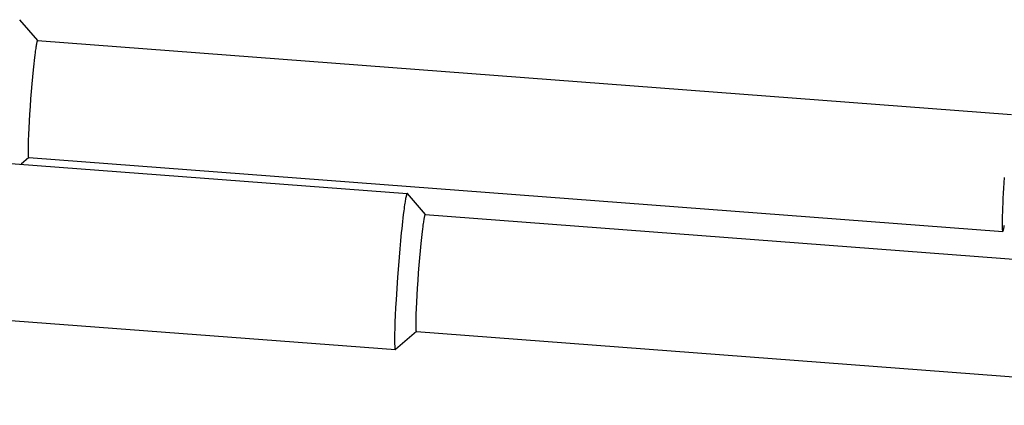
# Model space of a CAD drawing. Extents: x 0 to 1189, y 0 to 841.
# Tile 51 of 80: x 425 to 445, y 107 to 115. Entities that reach past the tile are written whole.
import ezdxf

# ---------------------------------------------------------------- set-up
doc = ezdxf.new("R2010")
doc.units = 0
doc.header["$LTSCALE"] = 65.395
doc.layers.add('mg_3dsla_BL7', color=7, linetype='CONTINUOUS')

# ---------------------------------------------------------------- blocks, each defined once
blk = doc.blocks.new('MG_3DSLA_BL7', base_point=(357.138, 132.906))
at = {"layer": 'mg_3dsla_BL7', "color": 2, "linetype": 'CONTINUOUS'}
for p, q in [((425.592, 114.835), (425.224, 115.263)), ((425.589, 114.836), (445.513, 113.327)), ((410.039, 113.46), (433.151, 111.709)), ((425.41, 112.444), (425.252, 112.307)), ((425.408, 112.443), (445.332, 110.933)), ((433.521, 111.278), (433.154, 111.707)), ((433.519, 111.28), (453.443, 109.77)), ((409.797, 110.269), (432.909, 108.518)), ((433.34, 108.887), (432.912, 108.519)), ((433.338, 108.886), (453.262, 107.377)), ((432.894, 108.589), (432.895, 108.582)), ((432.909, 108.518), (432.912, 108.519))]:
    blk.add_line(p, q, dxfattribs=at)
for points in [[(425.589, 114.836), (425.589, 114.836), (425.588, 114.836), (425.587, 114.835), (425.586, 114.835), (425.586, 114.834), (425.584, 114.832), (425.583, 114.83), (425.583, 114.828), (425.582, 114.826), (425.579, 114.819), (425.577, 114.812), (425.575, 114.804), (425.573, 114.796), (425.57, 114.784), (425.567, 114.771), (425.565, 114.759), (425.562, 114.746), (425.558, 114.723), (425.555, 114.7), (425.551, 114.677), (425.547, 114.648), (425.543, 114.62), (425.539, 114.591), (425.532, 114.539), (425.526, 114.487), (425.519, 114.426), (425.512, 114.364), (425.505, 114.302), (425.499, 114.24)], [(425.499, 114.24), (425.485, 114.096), (425.472, 113.951), (425.459, 113.797), (425.446, 113.642), (425.435, 113.487), (425.425, 113.333), (425.416, 113.188), (425.408, 113.044), (425.402, 112.914), (425.398, 112.796), (425.396, 112.744), (425.395, 112.692), (425.394, 112.649), (425.394, 112.605), (425.394, 112.57), (425.395, 112.535), (425.396, 112.51), (425.398, 112.485), (425.399, 112.474), (425.4, 112.464), (425.402, 112.454), (425.403, 112.45), (425.405, 112.446), (425.406, 112.445), (425.407, 112.444), (425.408, 112.443)], [(445.363, 112.036), (445.356, 111.926), (445.348, 111.817), (445.342, 111.713), (445.336, 111.608), (445.331, 111.513), (445.327, 111.418), (445.323, 111.335), (445.321, 111.253), (445.319, 111.207), (445.319, 111.162), (445.318, 111.117), (445.318, 111.09), (445.318, 111.062), (445.319, 111.04), (445.319, 111.017), (445.32, 110.999), (445.321, 110.981), (445.322, 110.972), (445.323, 110.963), (445.324, 110.955), (445.324, 110.951), (445.325, 110.947), (445.326, 110.943), (445.328, 110.939), (445.328, 110.937), (445.329, 110.936), (445.33, 110.935), (445.331, 110.934), (445.332, 110.933)], [(433.123, 111.63), (433.118, 111.607), (433.114, 111.584), (433.11, 111.561), (433.106, 111.538), (433.103, 111.514), (433.096, 111.474), (433.091, 111.434), (433.085, 111.393), (433.08, 111.353), (433.07, 111.28), (433.062, 111.207), (433.053, 111.133), (433.045, 111.06), (433.038, 110.987), (433.03, 110.913)], [(433.151, 111.709), (433.15, 111.709), (433.15, 111.709), (433.15, 111.709), (433.149, 111.708), (433.149, 111.708), (433.148, 111.708), (433.148, 111.708), (433.148, 111.707), (433.147, 111.707), (433.147, 111.707), (433.147, 111.706), (433.146, 111.706), (433.146, 111.705), (433.146, 111.705), (433.145, 111.704), (433.145, 111.704), (433.144, 111.703), (433.144, 111.702), (433.143, 111.701), (433.142, 111.699), (433.142, 111.698), (433.141, 111.697), (433.141, 111.696), (433.14, 111.695), (433.14, 111.694), (433.139, 111.693), (433.139, 111.691), (433.139, 111.69), (433.138, 111.689), (433.137, 111.686), (433.136, 111.683), (433.135, 111.68), (433.134, 111.677), (433.134, 111.674), (433.133, 111.671), (433.132, 111.667), (433.131, 111.664), (433.13, 111.66), (433.129, 111.656), (433.128, 111.651), (433.127, 111.647), (433.126, 111.643), (433.125, 111.638), (433.123, 111.63)], [(433.154, 111.707), (433.154, 111.707), (433.154, 111.707), (433.154, 111.707), (433.154, 111.707), (433.153, 111.707), (433.153, 111.707), (433.153, 111.707), (433.153, 111.708), (433.153, 111.708), (433.153, 111.708), (433.153, 111.708), (433.153, 111.708), (433.153, 111.708), (433.153, 111.708), (433.153, 111.708), (433.153, 111.708), (433.153, 111.708), (433.152, 111.708), (433.152, 111.708), (433.152, 111.708), (433.152, 111.708), (433.152, 111.708), (433.152, 111.708), (433.152, 111.708), (433.152, 111.708), (433.152, 111.708), (433.152, 111.708), (433.152, 111.709), (433.152, 111.709), (433.152, 111.709), (433.151, 111.709), (433.151, 111.709), (433.151, 111.709), (433.151, 111.709), (433.151, 111.709), (433.151, 111.709), (433.151, 111.709), (433.151, 111.709)], [(445.332, 110.933), (445.333, 110.934), (445.334, 110.934), (445.335, 110.934), (445.336, 110.935), (445.336, 110.936), (445.337, 110.937), (445.338, 110.939), (445.338, 110.94), (445.339, 110.941), (445.34, 110.944), (445.341, 110.948), (445.342, 110.951), (445.343, 110.953), (445.344, 110.957), (445.345, 110.961), (445.346, 110.965), (445.348, 110.972), (445.35, 110.98), (445.352, 110.988), (445.354, 110.996), (445.355, 111.004), (445.358, 111.018), (445.36, 111.031), (445.363, 111.045), (445.365, 111.058)], [(433.519, 111.28), (433.518, 111.28), (433.518, 111.279), (433.517, 111.279), (433.516, 111.278), (433.516, 111.277), (433.514, 111.276), (433.513, 111.274), (433.512, 111.272), (433.512, 111.27), (433.509, 111.263), (433.507, 111.255), (433.504, 111.247), (433.503, 111.24), (433.5, 111.227), (433.497, 111.215), (433.495, 111.202), (433.492, 111.19), (433.488, 111.167), (433.484, 111.144), (433.481, 111.121), (433.477, 111.092), (433.472, 111.063), (433.469, 111.034), (433.462, 110.982), (433.456, 110.931), (433.448, 110.869), (433.441, 110.807), (433.435, 110.745), (433.428, 110.683)], [(433.03, 110.913), (433.013, 110.744), (432.998, 110.574), (432.983, 110.405), (432.97, 110.235), (432.952, 110.001), (432.936, 109.767), (432.921, 109.533), (432.912, 109.375), (432.904, 109.217), (432.899, 109.081), (432.894, 108.946), (432.892, 108.839), (432.891, 108.733), (432.891, 108.685), (432.892, 108.637), (432.894, 108.589)], [(433.428, 110.683), (433.414, 110.539), (433.401, 110.395), (433.388, 110.24), (433.376, 110.086), (433.365, 109.931), (433.355, 109.776), (433.346, 109.632), (433.338, 109.487), (433.332, 109.357), (433.328, 109.239), (433.326, 109.188), (433.325, 109.136), (433.324, 109.092), (433.324, 109.049), (433.324, 109.014), (433.325, 108.979), (433.326, 108.954), (433.327, 108.928), (433.328, 108.918), (433.33, 108.907), (433.332, 108.897), (433.333, 108.893), (433.335, 108.889), (433.335, 108.888), (433.337, 108.887), (433.338, 108.886)], [(432.895, 108.582), (432.895, 108.578), (432.895, 108.574), (432.896, 108.57), (432.896, 108.566), (432.896, 108.562), (432.897, 108.559), (432.897, 108.555), (432.898, 108.552), (432.898, 108.549), (432.899, 108.546), (432.899, 108.542), (432.9, 108.539), (432.9, 108.536), (432.9, 108.535), (432.901, 108.534), (432.901, 108.533), (432.901, 108.532), (432.901, 108.531), (432.902, 108.53), (432.902, 108.529), (432.902, 108.528), (432.903, 108.527), (432.903, 108.526), (432.903, 108.525), (432.904, 108.524), (432.904, 108.523), (432.905, 108.522), (432.905, 108.522), (432.905, 108.521), (432.905, 108.521), (432.905, 108.521), (432.906, 108.52), (432.906, 108.52), (432.906, 108.519), (432.907, 108.519), (432.907, 108.519), (432.907, 108.519), (432.908, 108.518), (432.908, 108.518), (432.908, 108.518), (432.909, 108.518), (432.909, 108.518)]]:
    blk.add_lwpolyline(points, dxfattribs=at)

msp = doc.modelspace()

# ---------------------------------------------------------------- block references
at = {"layer": 'mg_3dsla_BL7'}
msp.add_blockref('MG_3DSLA_BL7', (357.138, 132.906), dxfattribs=at)

doc.saveas('drawing.dxf')
